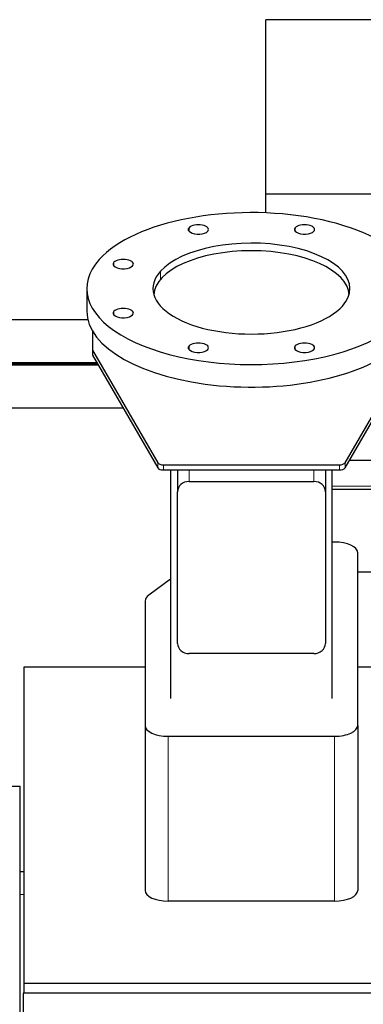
# Model space of a CAD drawing. Header units: inches. Extents: x 0 to 23760, y -13 to 16800.
# Tile 83 of 209: x 2482 to 2780, y 13540 to 14392. Entities that reach past the tile are written whole.
import ezdxf

# ---------------------------------------------------------------- set-up
doc = ezdxf.new("R2010")
doc.units = ezdxf.units.IN
doc.layers.add('254', color=7, linetype='Continuous', true_color=0xffffff)

msp = doc.modelspace()

# ---------------------------------------------------------------- linework, layer by layer
at = {"layer": '254', "color": 2, "linetype": 'Continuous', "lineweight": 25}
for p, q in [((2695.308, 14241.222), (2695.308, 14392.247)), ((6049.808, 14392.247), (2695.308, 14392.247)), ((6049.808, 14241.222), (2695.308, 14241.222)), ((2695.308, 14224.943), (2695.308, 14241.222)), ((2540.308, 14159.401), (2540.308, 14139.887)), ((2541.252, 14132.313), (2447.808, 14132.313)), ((2545.308, 14122.61), (2545.308, 14106.095)), ((2545.308, 14106.095), (2545.308, 14101.66)), ((2545.308, 14106.095), (2601.816, 14008.531)), ((2545.308, 14101.66), (2601.816, 14004.096)), ((2763.799, 14008.531), (2820.308, 14106.095)), ((2763.799, 14004.096), (2820.308, 14101.66)), ((2409.772, 14095.29), (2548.996, 14095.29)), ((2550.183, 14093.236), (2409.772, 14093.236)), ((2410.771, 14094.263), (2549.591, 14094.263)), ((2447.808, 14056.213), (2571.629, 14056.213)), ((2928.28, 14010.483), (2767.5, 14010.483)), ((2606.646, 14006.819), (2758.969, 14006.819)), ((2606.646, 14002.384), (2758.969, 14002.384)), ((2612.808, 14002.382), (2612.808, 13804.597)), ((2618.808, 14002.385), (2618.808, 13983.526)), ((2746.808, 14002.385), (2746.808, 13983.526)), ((2752.808, 13804.597), (2752.808, 14002.382)), ((2628.808, 13992.396), (2736.808, 13992.396)), ((2618.808, 13852.248), (2618.808, 13983.526)), ((2746.808, 13983.526), (2746.808, 13852.248)), ((2921.393, 13985.483), (2752.809, 13985.483)), ((2754.808, 13939.901), (2752.807, 13939.901)), ((2774.808, 13781.059), (2774.808, 13930.666)), ((2824.305, 13913.789), (2774.806, 13913.789)), ((2612.808, 13907.69), (2593.934, 13893.995)), ((2590.808, 13889.037), (2590.808, 13781.059)), ((2736.808, 13843.378), (2628.808, 13843.378)), ((2590.81, 13831.497), (2485.804, 13831.497)), ((2485.804, 13831.497), (2485.804, 13558.142)), ((2831.804, 13831.497), (2774.806, 13831.497)), ((2590.808, 13781.059), (2590.808, 13638.259)), ((2774.808, 13781.059), (2774.808, 13638.259)), ((2610.808, 13771.824), (2754.808, 13771.824)), ((2420.808, 13728.656), (2482.808, 13728.656)), ((2420.808, 13728.552), (2482.808, 13728.552)), ((2482.808, 13728.656), (2482.808, 13728.552)), ((2482.808, 13462.552), (2482.808, 13728.552)), ((2482.808, 13654.656), (2485.804, 13654.656)), ((2754.808, 13629.024), (2610.808, 13629.024)), ((2485.804, 13558.142), (2485.804, 13549.223)), ((2485.804, 13558.142), (2799.805, 13558.142)), ((2485.308, 13549.226), (2485.308, 13459.194)), ((2799.823, 13549.226), (2485.308, 13549.226))]:
    msp.add_line(p, q, dxfattribs=at)
at = {"layer": '254', "color": 110, "linetype": 'Continuous', "lineweight": 13}
for p, q in [((2628.802, 14209.047), (2628.802, 14212.139)), ((2720.646, 14209.047), (2720.646, 14212.139)), ((2563.858, 14179.059), (2563.858, 14182.152)), ((2604.047, 14167.326), (2604.047, 14174.465)), ((2563.858, 14136.651), (2563.858, 14139.743)), ((2628.802, 14106.663), (2628.802, 14109.755)), ((2720.646, 14106.663), (2720.646, 14109.755)), ((2601.816, 14004.096), (2601.816, 14008.531)), ((2763.799, 14008.531), (2763.799, 14004.096)), ((2606.646, 14006.819), (2606.646, 14002.384)), ((2628.808, 14002.385), (2628.808, 13992.396)), ((2736.808, 14002.385), (2736.808, 13992.396)), ((2758.969, 14002.384), (2758.969, 14006.819)), ((2752.809, 13988.483), (2921.566, 13988.483)), ((2610.808, 13771.824), (2610.808, 13629.024)), ((2754.808, 13771.824), (2754.808, 13629.024)), ((2482.808, 13634.656), (2485.804, 13634.656))]:
    msp.add_line(p, q, dxfattribs=at)
at = {"layer": '254', "color": 2, "linetype": 'Continuous', "lineweight": 25}
for centre, major_axis, ratio, start_param, end_param in [((2682.808, 14159.401), (-142.5, 0), 0.4617486, 2.7488936, 5.8904862), ((2636.886, 14210.593), (-8.75, 0), 0.4617486, 5.8904862, 9.0320789), ((2636.886, 14210.593), (-8.75, 0), 0.4617486, 2.7488936, 5.8904862), ((2728.73, 14210.593), (-8.75, 0), 0.4617486, 5.8904862, 9.0320789), ((2728.73, 14210.593), (-8.75, 0), 0.4617486, 2.7488936, 5.8904862), ((2682.808, 14159.401), (-85.25, 0), 0.4617486, 2.7488936, 5.8904862), ((2682.808, 14153.192), (-84.5, 0), 0.4617486, 3.1651546, 6.2597215), ((2682.808, 14159.401), (-142.5, 0), 0.4617486, 5.8904862, 9.0320789), ((2571.942, 14180.606), (-8.75, 0), 0.4617486, 5.8904862, 9.0320789), ((2571.942, 14180.606), (-8.75, 0), 0.4617486, 2.7488936, 5.8904862), ((2682.808, 14159.401), (-85.25, 0), 0.4617486, 5.8904862, 9.0320789), ((2682.808, 14139.887), (-142.5, 0), 0.4617486, 0, 2.7488936), ((2571.942, 14138.197), (-8.75, 0), 0.4617486, 5.8904862, 9.0320789), ((2571.942, 14138.197), (-8.75, 0), 0.4617486, 2.7488936, 5.8904862), ((2636.886, 14108.209), (-8.75, 0), 0.4617486, 2.7488936, 5.8904862), ((2728.73, 14108.209), (-8.75, 0), 0.4617486, 2.7488936, 5.8904862), ((2636.886, 14108.209), (-8.75, 0), 0.4617486, 5.8904862, 9.0320789), ((2728.73, 14108.209), (-8.75, 0), 0.4617486, 5.8904862, 9.0320789), ((2606.646, 14009.128), (-5, 0), 0.4617486, 0.261326, 1.5707963), ((2758.969, 14009.128), (-5, 0), 0.4617486, 1.5707963, 2.8802667), ((2606.646, 14004.693), (5, 0), 0.4617486, 3.4029186, 4.712389), ((2758.969, 14004.693), (5, 0), 0.4617486, 4.712389, 6.0218593), ((2628.808, 13983.526), (-10, 0), 0.8870108, 4.712389, 6.2831853), ((2736.808, 13983.526), (-10, 0), 0.8870108, 3.1415927, 4.712389), ((2754.808, 13930.666), (-20, 0), 0.4617486, 3.1415927, 4.712389), ((2610.808, 13889.037), (-20, 0), 0.4617486, 5.7164561, 6.2831853), ((2628.808, 13852.248), (-10, 0), 0.8870108, 0, 1.5707963), ((2736.808, 13852.248), (-10, 0), 0.8870108, 1.5707963, 3.1415927), ((2610.808, 13781.059), (-20, 0), 0.4617486, 0, 1.5707963), ((2754.808, 13781.059), (-20, 0), 0.4617486, 1.5707963, 3.1415927), ((2610.808, 13638.259), (20, 0), 0.4617486, 3.1415927, 4.712389), ((2754.808, 13638.259), (20, 0), 0.4617486, 4.712389, 6.2831853)]:
    msp.add_ellipse(centre, major_axis=major_axis, ratio=ratio, start_param=start_param, end_param=end_param, dxfattribs=at)

doc.saveas('drawing.dxf')
